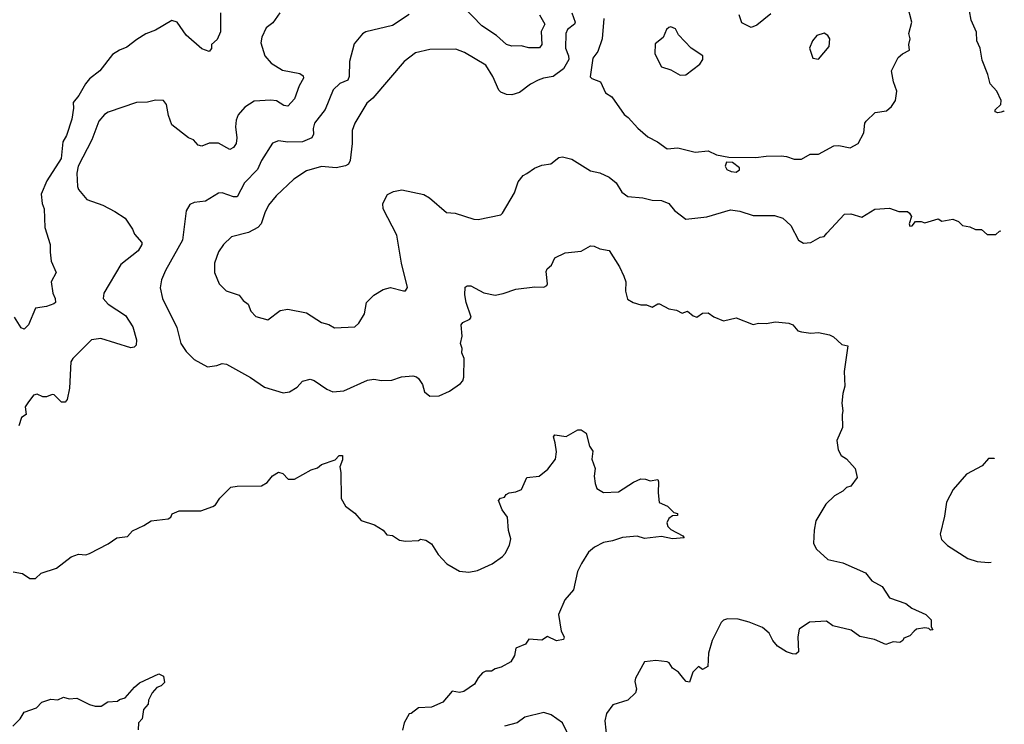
# Model space of a CAD drawing. Extents: x 1839239 to 1929705, y 762242 to 910352.
# Tile 190 of 256: x 1916981 to 1922250, y 821826 to 825598. Entities that reach past the tile are written whole.
import ezdxf

# ---------------------------------------------------------------- set-up
doc = ezdxf.new("R2010")
doc.units = 0

msp = doc.modelspace()

# ---------------------------------------------------------------- linework, layer by layer
at = {"layer": '0CON10XD'}
for points in [[(1919761.9, 825625), (1919791.1, 825575), (1919770.7, 825535), (1919775.5, 825465.5), (1919763.2, 825446.8), (1919705, 825447.9), (1919665, 825457.9), (1919615, 825457.3), (1919585.3, 825465.3), (1919532.7, 825512.8), (1919454.2, 825565), (1919355, 825667.5)], [(1921165, 824852), (1921211.7, 824878.3), (1921255, 824878.8), (1921337.4, 824922.6), (1921365, 824924.6), (1921425, 824911.5), (1921467.1, 824935), (1921498.3, 824991.7), (1921504.2, 825045), (1921511.2, 825055), (1921559.3, 825100.7), (1921619.5, 825110.5), (1921645.9, 825134.1), (1921668, 825165), (1921674.3, 825215), (1921656.7, 825265), (1921645.8, 825325), (1921681.2, 825395), (1921705, 825416), (1921742.5, 825435), (1921738.8, 825465), (1921745.7, 825495), (1921739.2, 825525), (1921755.6, 825585), (1921730.8, 825675)], [(1918055.4, 825635), (1918056.1, 825533.9), (1918037.9, 825492.1), (1918007.5, 825465), (1918006.4, 825443.6), (1917995, 825427.5), (1917955, 825442), (1917870.8, 825515), (1917823.3, 825585), (1917795, 825593.8), (1917707.4, 825542.6), (1917655, 825522), (1917607, 825493), (1917555, 825450.8), (1917514.6, 825435.4), (1917477.6, 825412.4), (1917409.2, 825325), (1917355, 825282.5), (1917332.1, 825255), (1917298, 825192), (1917266.7, 825155), (1917269.2, 825125), (1917260.6, 825065), (1917231.1, 824978.9), (1917212.5, 824945), (1917202.7, 824855), (1917126, 824735), (1917096.2, 824665), (1917101.9, 824615), (1917112.5, 824585), (1917116, 824485), (1917143.1, 824395), (1917143.8, 824353.8), (1917148.8, 824305), (1917176, 824245), (1917149.4, 824195), (1917157.5, 824135), (1917171.2, 824105), (1917172.5, 824085), (1917163.6, 824076.4), (1917125, 824063.3), (1917065.8, 824054.2), (1917028, 823965), (1917005, 823941.2), (1916988.3, 823948.3), (1916953.3, 824005)], [(1918372.5, 825635), (1918335, 825581.4), (1918300, 825555), (1918276, 825505), (1918271.9, 825475), (1918293.3, 825405), (1918325.7, 825365), (1918387.8, 825327.8), (1918480.3, 825310.3), (1918497.3, 825297.3), (1918499.2, 825285), (1918475.6, 825245), (1918450.6, 825175), (1918415, 825135.8), (1918395, 825138.1), (1918355, 825163.8), (1918325, 825168.2), (1918235, 825162.7), (1918185, 825130), (1918150.5, 825089.5), (1918139.4, 825060.6), (1918136.2, 825025), (1918143.6, 824965), (1918138.9, 824935), (1918125, 824914.2), (1918105, 824904.2), (1918045, 824936.4), (1917995, 824936.9), (1917955, 824920.8), (1917935.7, 824925.7), (1917911.2, 824955), (1917885, 824965.8), (1917795.8, 825035.8), (1917776.2, 825085), (1917766.7, 825145), (1917750, 825165), (1917708.3, 825168.3), (1917665, 825156), (1917605, 825154.2), (1917455, 825103.8), (1917435, 825090.8), (1917404.6, 825055), (1917367.3, 824955), (1917294, 824815), (1917285.9, 824775.9), (1917289.6, 824705), (1917295, 824689.2), (1917340, 824635), (1917425, 824605.7), (1917490.6, 824570.6), (1917545, 824536.2), (1917585, 824476.7), (1917595, 824450), (1917633.8, 824405), (1917634.2, 824395), (1917615, 824361.4), (1917521.7, 824288.3), (1917430.6, 824135), (1917427.1, 824105), (1917454, 824075), (1917546.4, 824015), (1917585.7, 823955), (1917605.7, 823885), (1917604.2, 823855.8), (1917592.5, 823845), (1917575, 823842.5), (1917415, 823891.9), (1917365.5, 823884.5), (1917265, 823784), (1917255, 823766.2), (1917246.5, 823625), (1917235.6, 823565), (1917225, 823550), (1917205, 823550), (1917165, 823590), (1917155, 823592.5), (1917125, 823580), (1917105, 823580), (1917075, 823593.3), (1917055, 823587.5), (1917025, 823548), (1917010, 823525), (1917015.9, 823484.1), (1916991.2, 823468.8), (1916976, 823425)], [(1919065, 825626.7), (1918975, 825566.7), (1918833.3, 825533.3), (1918815, 825523.3), (1918770.5, 825469.5), (1918746.3, 825373.7), (1918743.2, 825295), (1918736.2, 825275), (1918693.2, 825256.8), (1918657.6, 825222.4), (1918615, 825117.1), (1918558.2, 825045), (1918550.5, 825015), (1918552.9, 824985), (1918544.4, 824965), (1918495, 824944.2), (1918415, 824941.8), (1918365, 824949.4), (1918333, 824937), (1918275, 824844), (1918254.2, 824795.8), (1918183.1, 824725), (1918145, 824649.5), (1918125, 824649.6), (1918065, 824670.6), (1918045, 824670), (1917975, 824626.7), (1917915, 824619.2), (1917891.2, 824608.8), (1917872.5, 824575), (1917852.8, 824417.2), (1917761.1, 824255), (1917738.9, 824205), (1917732.1, 824162.1), (1917745, 824106.2), (1917821.1, 823951.1), (1917843.1, 823865), (1917871.2, 823821.2), (1917915, 823780), (1917985, 823740), (1918035, 823746.7), (1918065, 823758), (1918087.5, 823755), (1918215, 823682.9), (1918290.7, 823630.7), (1918390.5, 823600.5), (1918425, 823606.2), (1918465, 823631.2), (1918495, 823663.3), (1918535, 823673.8), (1918557, 823667), (1918625, 823620), (1918657, 823607), (1918715, 823611.9), (1918841.8, 823668.2), (1918875, 823674.2), (1918917.3, 823667.3), (1918971.7, 823668.3), (1919023.9, 823686.1), (1919085, 823691.2), (1919105, 823686.7), (1919115, 823677.5), (1919136, 823645), (1919146.4, 823606.4), (1919175, 823583.8), (1919225, 823584.2), (1919280.7, 823609.3), (1919339.8, 823650.2), (1919352.5, 823665), (1919358, 823685), (1919360, 823785), (1919346.2, 823815), (1919348.3, 823838.3), (1919340, 823865), (1919348.8, 823905), (1919344, 823965), (1919352.7, 823977.3), (1919390, 823995), (1919397.5, 824005), (1919370, 824085), (1919362.9, 824125), (1919363.8, 824166.2), (1919375, 824173.3), (1919395, 824173.3), (1919465, 824136.2), (1919525, 824123.3), (1919568.3, 824131.7), (1919635, 824156), (1919737.7, 824167.7), (1919785, 824165.8), (1919801.2, 824175), (1919805.7, 824185), (1919798.8, 824251.2), (1919803.3, 824265), (1919825.8, 824284.2), (1919845, 824323.3), (1919899.3, 824350.7), (1919985, 824360), (1920035, 824388), (1920055, 824386.2), (1920085, 824371.2), (1920135, 824363.3), (1920190, 824275), (1920213.8, 824225), (1920223.8, 824195), (1920223.3, 824145), (1920233, 824103), (1920263.6, 824083.6), (1920305, 824072.5), (1920335, 824072.5), (1920365, 824060), (1920395, 824077.5), (1920405, 824077.5), (1920455, 824050), (1920495, 824043.3), (1920525, 824027.5), (1920555, 824037.5), (1920585, 824013.3), (1920605, 824006.7), (1920635, 824026.7), (1920665, 824028.8), (1920695, 824007.5), (1920746.4, 823986.4), (1920815, 824002), (1920905, 823966.2), (1920935, 823974), (1920975, 823972.5), (1921025, 823980), (1921097, 823973), (1921117.5, 823965), (1921145, 823933.3), (1921165, 823926.7), (1921215, 823920), (1921255, 823923.3), (1921315, 823911.2), (1921335, 823901.2), (1921380, 823860), (1921411.7, 823851.7), (1921392.5, 823715), (1921395.8, 823635.8), (1921385, 823597.5), (1921380, 823545), (1921386.2, 823505), (1921381.2, 823485), (1921383.3, 823415), (1921354.1, 823345.9), (1921360, 823295), (1921376.1, 823266.1), (1921405, 823246.7), (1921452.5, 823195), (1921463, 823147), (1921429.1, 823100.9), (1921405, 823093.8), (1921385, 823074), (1921340.3, 823049.7), (1921294, 823005), (1921242, 822915), (1921232, 822865), (1921228, 822795), (1921245, 822763.8), (1921305, 822709.2), (1921385, 822690), (1921507.7, 822637.7), (1921541.2, 822595), (1921595.8, 822565), (1921635, 822503.8), (1921722.7, 822472.7), (1921755, 822448), (1921830, 822415), (1921857.5, 822385), (1921858.3, 822348.3), (1921867.5, 822332.5), (1921855, 822330), (1921845, 822340), (1921825, 822342.5), (1921780, 822335), (1921767.5, 822325), (1921745, 822300), (1921711.7, 822288.3), (1921707.5, 822275), (1921690, 822265), (1921655, 822267.5), (1921616.2, 822253.8), (1921555, 822280), (1921476.1, 822296.1), (1921430, 822330), (1921332.7, 822352.7), (1921298.3, 822378.3), (1921207.1, 822372.9), (1921151.2, 822335), (1921144, 822295), (1921148.8, 822215), (1921135, 822202.5), (1921117, 822203), (1921085, 822214), (1921036.2, 822245), (1921010.8, 822275), (1920992, 822315), (1920955, 822344), (1920885, 822374), (1920825, 822389.4), (1920769.1, 822390.9), (1920746.7, 822383.3), (1920735, 822370.8), (1920686, 822275), (1920666.4, 822206.4), (1920663.6, 822136.4), (1920635, 822120), (1920612.5, 822135), (1920583.8, 822105), (1920565, 822052.5), (1920546.4, 822056.4), (1920535, 822070), (1920505.9, 822105.9), (1920475, 822127.5), (1920456.7, 822155), (1920445, 822161.2), (1920385, 822167.5), (1920325, 822160), (1920275.9, 822074.1), (1920272.5, 822055), (1920282, 822015), (1920276.2, 821995), (1920234.5, 821955.5), (1920155, 821930), (1920121.8, 821885), (1920112.5, 821845), (1920122.2, 821745)], [(1919935.3, 825635.3), (1919953.3, 825585), (1919949.2, 825575), (1919911.9, 825545), (1919903.3, 825525), (1919901.6, 825445), (1919918.3, 825405), (1919919.5, 825385), (1919891.7, 825335), (1919836, 825294), (1919784, 825286), (1919755.3, 825274.7), (1919715, 825253.3), (1919655, 825208.1), (1919615, 825195.7), (1919585, 825198.1), (1919555, 825210), (1919545, 825221.4), (1919513.1, 825295), (1919475, 825354.3), (1919361.9, 825421.9), (1919315, 825440), (1919175, 825437.8), (1919099.7, 825420.3), (1919038, 825375), (1918871.1, 825178.9), (1918838.9, 825151.1), (1918774.3, 825045), (1918759.2, 825005), (1918760, 824935), (1918750, 824845), (1918740, 824825), (1918724.1, 824815.9), (1918675, 824805.6), (1918595, 824811.9), (1918515, 824790), (1918448, 824745), (1918352.5, 824655), (1918313.1, 824605), (1918292.2, 824565), (1918273.8, 824506.2), (1918255, 824485.6), (1918205, 824458.6), (1918114.6, 824435.4), (1918071.2, 824395), (1918044.2, 824355), (1918022.9, 824295), (1918023.8, 824245), (1918048.8, 824185), (1918085, 824146.7), (1918155, 824123.3), (1918177.5, 824095), (1918203.3, 824075), (1918217.7, 824037.7), (1918245, 824008.8), (1918307.9, 823992.1), (1918375, 824041.4), (1918415, 824049.4), (1918515, 824028.9), (1918595, 823977.5), (1918635, 823965.8), (1918665, 823948.8), (1918775, 823953.8), (1918795, 823973.3), (1918825.6, 824024.4), (1918835.8, 824085), (1918875, 824124), (1918925, 824153.8), (1918965, 824163.8), (1919035, 824146.7), (1919045, 824147.5), (1919056.7, 824165), (1919024.3, 824295), (1918998.1, 824445), (1918926, 824585), (1918924, 824615), (1918948.3, 824661.7), (1918981.2, 824678.8), (1919025, 824688), (1919142.7, 824662.7), (1919174.3, 824644.3), (1919265, 824566.9), (1919312, 824562), (1919410.3, 824530.3), (1919435, 824528.1), (1919555, 824554.2), (1919565, 824562), (1919629.1, 824670.9), (1919649.1, 824730.9), (1919675.6, 824764.4), (1919695, 824774.3), (1919735, 824804), (1919775, 824818.8), (1919822.9, 824827.1), (1919865, 824860), (1919885, 824864), (1919935, 824851.2), (1920035, 824790), (1920085, 824778.1), (1920135.4, 824755.4), (1920172.5, 824725), (1920203.8, 824675), (1920235, 824652.5), (1920315.4, 824645.4), (1920365, 824631.9), (1920415, 824630), (1920455, 824614.3), (1920485, 824577.5), (1920545, 824530.8), (1920657.6, 824542.4), (1920785, 824580.8), (1920835, 824573.3), (1920905, 824550), (1921020.5, 824550.5), (1921065, 824536), (1921106.8, 824496.8), (1921148.7, 824418.7), (1921175, 824402.5), (1921215, 824406), (1921265, 824433.8), (1921285, 824437.5), (1921300, 824455), (1921395, 824556.9), (1921428.6, 824558.6), (1921488, 824542), (1921556.1, 824583.9), (1921635, 824590), (1921685, 824570.8), (1921731.7, 824571.7), (1921743, 824563), (1921752.5, 824545), (1921741.2, 824505), (1921745, 824493.3), (1921757.5, 824495), (1921775, 824517.5), (1921805, 824517.5), (1921825, 824510), (1921895, 824532.5), (1921915, 824520), (1921975, 824531.2), (1922005, 824518.8), (1922025.8, 824495.8), (1922065, 824489.2), (1922095, 824476), (1922127.5, 824475), (1922158.3, 824448.3), (1922205, 824447.5), (1922223.9, 824466.1), (1922231.2, 824468)], [(1920106, 825605), (1920098.1, 825495), (1920075, 825427.5), (1920048.3, 825391.7), (1920033, 825293), (1920043.2, 825283.2), (1920088.8, 825265), (1920115, 825206.7), (1920150, 825185), (1920215, 825091.2), (1920237.5, 825075), (1920287.9, 825017.9), (1920341.3, 824971.3), (1920394, 824945), (1920445, 824906.7), (1920502.2, 824912.2), (1920595, 824889.2), (1920665, 824896.7), (1920710, 824875), (1920775, 824862.5), (1920920.3, 824860.3), (1920975, 824868), (1921055, 824869.2), (1921085, 824866), (1921125, 824852), (1921165, 824852)], [(1921000.5, 825629.5), (1920925, 825568.6), (1920895, 825557.1), (1920845, 825582), (1920830.4, 825625)], [(1922249.7, 825106.5), (1922247.7, 825107.7), (1922233.8, 825103.8), (1922215, 825100), (1922200, 825105), (1922200, 825115), (1922231.2, 825145), (1922233.8, 825165), (1922210, 825215), (1922173.8, 825255), (1922161.2, 825305), (1922131.4, 825381.4), (1922120.8, 825445), (1922103.1, 825485), (1922101.7, 825531.7), (1922071.8, 825595), (1922062.7, 825645)], [(1920515, 825301.2), (1920545, 825303.8), (1920619.7, 825360.3), (1920636.7, 825385), (1920636.7, 825405), (1920573.3, 825445), (1920507, 825517), (1920489.3, 825549.3), (1920465, 825560), (1920455, 825556.7), (1920441.2, 825545), (1920425, 825502.5), (1920381.7, 825468.3), (1920378.8, 825415), (1920415, 825346.2), (1920465, 825330), (1920515, 825301.2)], [(1921255, 825387.5), (1921312.5, 825455), (1921315.8, 825495.8), (1921305, 825513.3), (1921285, 825526.7), (1921246.1, 825513.9), (1921223.3, 825485), (1921207.5, 825445), (1921225, 825392.5), (1921255, 825387.5)], [(1920815, 824782.9), (1920833.3, 824795), (1920833.3, 824805), (1920795, 824833.3), (1920763.6, 824836.4), (1920756.2, 824815), (1920765, 824796.7), (1920787.5, 824785), (1920815, 824782.9)], [(1916945, 822642.5), (1916995, 822634.2), (1917035, 822606.7), (1917065, 822607.5), (1917095, 822636.2), (1917178.3, 822661.7), (1917256.4, 822723.6), (1917295, 822736.7), (1917335, 822733.3), (1917355, 822740), (1917455, 822792.5), (1917500, 822825), (1917557.9, 822832.1), (1917585, 822862.5), (1917645, 822890), (1917684.4, 822915.6), (1917775, 822926.7), (1917790, 822935), (1917797, 822953), (1917835, 822968.6), (1917950.7, 822969.3), (1918015, 822992.5), (1918029.3, 823000.7), (1918052.3, 823037.7), (1918110, 823095), (1918145, 823101.2), (1918275, 823103.3), (1918305, 823120), (1918334.3, 823155.7), (1918365, 823176.7), (1918388.3, 823168.3), (1918418.3, 823138.3), (1918451.7, 823138.3), (1918540.5, 823189.5), (1918575, 823200), (1918595, 823216.7), (1918668.3, 823241.7), (1918690, 823265), (1918707.5, 823265), (1918708.3, 823241.7), (1918693.3, 823205), (1918698.8, 823175), (1918701.2, 823035), (1918725, 822993.3), (1918775, 822956.2), (1918807.7, 822917.7), (1918880, 822895), (1918926.4, 822866.4), (1918945, 822840), (1918976.4, 822836.4), (1919013, 822813), (1919045, 822807.5), (1919115, 822810), (1919125, 822817.5), (1919155, 822812.5), (1919185, 822792.5), (1919220, 822735), (1919265.7, 822685.7), (1919335, 822645.8), (1919385, 822641.5), (1919430.9, 822649.1), (1919510, 822685), (1919565, 822724.4), (1919579.1, 822740.9), (1919601.1, 822785), (1919608.8, 822818.8), (1919596.1, 822863.9), (1919591.2, 822935), (1919562.5, 822975), (1919542.5, 823025), (1919553.9, 823036.1), (1919575, 823042.5), (1919583.6, 823056.4), (1919600, 823065), (1919635, 823070), (1919665.8, 823084.2), (1919695, 823147.5), (1919760, 823155), (1919807.7, 823192.3), (1919848.8, 823245), (1919853.3, 823285), (1919846.4, 823333.6), (1919836.7, 823365), (1919845, 823376.7), (1919905, 823366.7), (1919967, 823403), (1919985, 823403.3), (1920012.5, 823385), (1920030, 823315), (1920048.3, 823288.3), (1920042, 823245), (1920060, 823195), (1920055.8, 823155), (1920060, 823115), (1920068.8, 823088.8), (1920105, 823066.7), (1920185, 823070), (1920265, 823122.5), (1920305, 823140), (1920329.3, 823139.3), (1920355, 823130), (1920395, 823137.5), (1920400, 823125), (1920396.7, 823065), (1920402.9, 823012.9), (1920447.5, 822995), (1920480.7, 822960.7), (1920500, 822955), (1920500, 822945), (1920475, 822942.5), (1920455, 822927.5), (1920443.8, 822905), (1920450, 822885), (1920465, 822868.8), (1920530, 822835), (1920536.7, 822825), (1920475, 822820), (1920415, 822832), (1920325, 822821.2), (1920285, 822834), (1920206.7, 822826.7), (1920152.3, 822807.7), (1920105, 822800), (1920057.5, 822775), (1920025, 822748), (1919987, 822687), (1919965.6, 822645), (1919944.2, 822545.8), (1919897.7, 822492.3), (1919863.8, 822415), (1919879.2, 822325), (1919893.8, 822295), (1919890, 822280), (1919854.1, 822274.1), (1919805, 822296.2), (1919775, 822276.2), (1919705, 822282.5), (1919687.5, 822255), (1919635, 822233.3), (1919628.8, 822195), (1919608.8, 822161.2), (1919557.9, 822132.1), (1919525, 822123.8), (1919505, 822111.2), (1919475, 822111.2), (1919457.7, 822102.3), (1919434.2, 822075.8), (1919415, 822041.2), (1919357.6, 822002.4), (1919335, 821997.1), (1919295, 822003.3), (1919245, 821944.2), (1919185, 821918.8), (1919115, 821913.8), (1919075.8, 821884.2), (1919065, 821882.5), (1919038, 821835), (1919030, 821795)], [(1922195.8, 823251.8), (1922195.8, 823250), (1922165, 823250), (1922130.7, 823209.3), (1922047.5, 823165), (1921976.1, 823083.9), (1921941.2, 823015), (1921928.8, 822941.2), (1921906.2, 822845), (1921913.8, 822815), (1921945, 822783.8), (1922055, 822713.8), (1922105, 822698.8), (1922165, 822692), (1922179.7, 822695.1)], [(1916944.4, 821815.6), (1916984, 821855), (1917005, 821891.2), (1917070, 821915), (1917100, 821945), (1917148.3, 821961.7), (1917185, 821956.7), (1917215, 821972.5), (1917245, 821963.3), (1917286.4, 821966.4), (1917355, 821932.5), (1917385, 821923.3), (1917416.4, 821923.6), (1917453, 821947), (1917505, 821950), (1917515, 821960), (1917545, 821967.5), (1917594.3, 822025.7), (1917622.2, 822047.8), (1917725, 822095.8), (1917750, 822085), (1917755, 822050), (1917737.3, 822032.7), (1917715, 822023.3), (1917690, 821995), (1917670, 821955), (1917667.5, 821935), (1917643.8, 821905), (1917636.7, 821855), (1917616.7, 821835), (1917615, 821797.5)], [(1919934, 821735), (1919885, 821834.5), (1919825, 821876.4), (1919785, 821889.5), (1919684.5, 821865.5), (1919642.5, 821835), (1919575, 821815.6)]]:
    msp.add_lwpolyline(points, dxfattribs=at)

doc.saveas('drawing.dxf')
